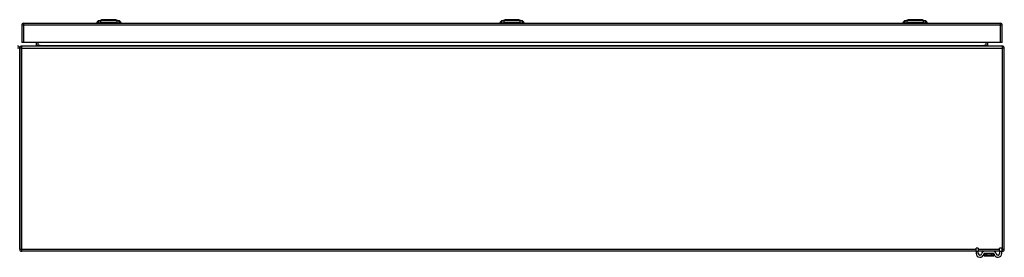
# Model space of a CAD drawing. Header units: inches. Extents: x 20 to 506, y 54 to 235.
# Tile 9 of 22: x 68 to 116, y 219 to 231. Entities that reach past the tile are written whole.
import ezdxf

# ---------------------------------------------------------------- set-up
doc = ezdxf.new("R2010")
doc.units = ezdxf.units.IN
doc.header["$MEASUREMENT"] = 0
doc.layers.add('Visible Edges(ANSI)', color=7, linetype='Continuous', lineweight=25)
doc.layers.add('Visible Tangent Edges(ANSI)', color=7, linetype='Continuous', lineweight=25)

msp = doc.modelspace()

# ---------------------------------------------------------------- linework, layer by layer
at = {"layer": 'Visible Edges(ANSI)'}
for p, q in [((68.448, 230.429), (116.053, 230.429)), ((72.076, 230.445), (72.008, 230.445)), ((72.076, 230.445), (72.187, 230.445)), ((72.082, 230.537), (72.242, 230.6)), ((73.011, 230.445), (72.187, 230.445)), ((72.956, 230.6), (73.116, 230.537)), ((73.011, 230.445), (73.121, 230.445)), ((73.189, 230.445), (73.121, 230.445)), ((91.728, 230.445), (91.66, 230.445)), ((91.728, 230.445), (91.839, 230.445)), ((91.734, 230.537), (91.894, 230.6)), ((92.662, 230.445), (91.839, 230.445)), ((92.607, 230.6), (92.767, 230.537)), ((92.662, 230.445), (92.773, 230.445)), ((92.841, 230.445), (92.773, 230.445)), ((111.379, 230.445), (111.311, 230.445)), ((111.379, 230.445), (111.49, 230.445)), ((111.385, 230.537), (111.545, 230.6)), ((112.314, 230.445), (111.49, 230.445)), ((111.514, 230.429), (111.514, 230.445)), ((111.714, 230.429), (111.714, 230.445)), ((112.09, 230.429), (112.09, 230.445)), ((112.259, 230.6), (112.419, 230.537)), ((112.29, 230.429), (112.29, 230.445)), ((112.314, 230.445), (112.424, 230.445)), ((112.492, 230.445), (112.424, 230.445)), ((68.349, 230.33), (68.349, 229.495)), ((116.152, 229.495), (116.152, 230.33)), ((68.448, 229.495), (68.349, 229.495)), ((116.053, 229.495), (68.448, 229.495)), ((69.049, 229.495), (69.049, 229.341)), ((115.452, 229.341), (115.452, 229.495)), ((116.152, 229.495), (116.053, 229.495)), ((68.25, 229.211), (68.25, 219.409)), ((68.25, 219.409), (68.25, 229.211)), ((116.151, 229.31), (68.349, 229.31)), ((116.25, 219.409), (116.25, 229.211)), ((114.875, 219.311), (114.875, 219.467)), ((114.98, 219.467), (114.875, 219.467)), ((114.98, 219.467), (114.98, 219.311)), ((116.125, 219.467), (116.02, 219.467)), ((116.02, 219.311), (116.02, 219.467)), ((116.125, 219.467), (116.125, 219.311)), ((114.875, 219.31), (68.349, 219.31)), ((114.875, 219.311), (114.875, 219.205)), ((114.98, 219.205), (114.98, 219.311)), ((115.279, 219.31), (114.98, 219.31)), ((115.264, 219.197), (115.264, 219.108)), ((115.264, 219.108), (115.264, 219.106)), ((115.722, 219.31), (115.279, 219.31)), ((115.722, 219.205), (115.279, 219.205)), ((115.284, 219.087), (115.717, 219.087)), ((116.02, 219.31), (115.722, 219.31)), ((115.737, 219.108), (115.737, 219.197)), ((115.737, 219.106), (115.737, 219.108)), ((116.02, 219.311), (116.02, 219.205)), ((116.125, 219.205), (116.125, 219.311)), ((116.151, 219.31), (116.125, 219.31))]:
    msp.add_line(p, q, dxfattribs=at)
at = {"layer": 'Visible Edges(ANSI)', "flags": 128}
for points in [[(72.954, 230.6), (72.954, 230.6), (72.952, 230.6), (72.95, 230.6), (72.947, 230.6), (72.943, 230.6), (72.939, 230.6), (72.933, 230.6), (72.927, 230.6), (72.92, 230.6), (72.912, 230.6), (72.904, 230.6), (72.894, 230.6), (72.884, 230.6), (72.874, 230.6), (72.862, 230.6), (72.85, 230.6), (72.838, 230.6), (72.824, 230.6), (72.811, 230.6), (72.797, 230.6), (72.782, 230.6), (72.767, 230.6), (72.751, 230.6), (72.735, 230.6), (72.719, 230.6), (72.702, 230.6), (72.686, 230.6), (72.669, 230.6), (72.651, 230.6), (72.634, 230.6), (72.617, 230.6), (72.599, 230.6), (72.582, 230.6), (72.564, 230.6), (72.547, 230.6), (72.53, 230.6), (72.513, 230.6), (72.496, 230.6), (72.479, 230.6), (72.463, 230.6), (72.447, 230.6), (72.432, 230.6), (72.416, 230.6), (72.402, 230.6), (72.387, 230.6), (72.373, 230.6), (72.36, 230.6), (72.348, 230.6), (72.336, 230.6), (72.324, 230.6), (72.314, 230.6), (72.304, 230.6), (72.294, 230.6), (72.286, 230.6), (72.278, 230.6), (72.271, 230.6), (72.265, 230.6), (72.259, 230.6), (72.254, 230.6), (72.251, 230.6), (72.248, 230.6), (72.246, 230.6), (72.244, 230.6), (72.244, 230.6)], [(92.606, 230.6), (92.605, 230.6), (92.604, 230.6), (92.602, 230.6), (92.599, 230.6), (92.595, 230.6), (92.59, 230.6), (92.585, 230.6), (92.579, 230.6), (92.571, 230.6), (92.564, 230.6), (92.555, 230.6), (92.546, 230.6), (92.536, 230.6), (92.525, 230.6), (92.514, 230.6), (92.502, 230.6), (92.489, 230.6), (92.476, 230.6), (92.462, 230.6), (92.448, 230.6), (92.433, 230.6), (92.418, 230.6), (92.402, 230.6), (92.387, 230.6), (92.37, 230.6), (92.354, 230.6), (92.337, 230.6), (92.32, 230.6), (92.303, 230.6), (92.285, 230.6), (92.268, 230.6), (92.251, 230.6), (92.233, 230.6), (92.216, 230.6), (92.199, 230.6), (92.181, 230.6), (92.164, 230.6), (92.147, 230.6), (92.131, 230.6), (92.115, 230.6), (92.099, 230.6), (92.083, 230.6), (92.068, 230.6), (92.053, 230.6), (92.039, 230.6), (92.025, 230.6), (92.012, 230.6), (91.999, 230.6), (91.987, 230.6), (91.976, 230.6), (91.965, 230.6), (91.955, 230.6), (91.946, 230.6), (91.937, 230.6), (91.929, 230.6), (91.922, 230.6), (91.916, 230.6), (91.911, 230.6), (91.906, 230.6), (91.902, 230.6), (91.899, 230.6), (91.897, 230.6), (91.896, 230.6), (91.895, 230.6)], [(112.257, 230.6), (112.257, 230.6), (112.255, 230.6), (112.253, 230.6), (112.25, 230.6), (112.246, 230.6), (112.242, 230.6), (112.236, 230.6), (112.23, 230.6), (112.223, 230.6), (112.215, 230.6), (112.207, 230.6), (112.197, 230.6), (112.187, 230.6), (112.177, 230.6), (112.165, 230.6), (112.153, 230.6), (112.141, 230.6), (112.127, 230.6), (112.114, 230.6), (112.1, 230.6), (112.085, 230.6), (112.07, 230.6), (112.054, 230.6), (112.038, 230.6), (112.022, 230.6), (112.005, 230.6), (111.989, 230.6), (111.972, 230.6), (111.954, 230.6), (111.937, 230.6), (111.92, 230.6), (111.902, 230.6), (111.885, 230.6), (111.867, 230.6), (111.85, 230.6), (111.833, 230.6), (111.816, 230.6), (111.799, 230.6), (111.782, 230.6), (111.766, 230.6), (111.75, 230.6), (111.735, 230.6), (111.719, 230.6), (111.705, 230.6), (111.69, 230.6), (111.676, 230.6), (111.663, 230.6), (111.651, 230.6), (111.639, 230.6), (111.627, 230.6), (111.617, 230.6), (111.607, 230.6), (111.597, 230.6), (111.589, 230.6), (111.581, 230.6), (111.574, 230.6), (111.568, 230.6), (111.562, 230.6), (111.557, 230.6), (111.554, 230.6), (111.551, 230.6), (111.549, 230.6), (111.547, 230.6), (111.547, 230.6)]]:
    msp.add_lwpolyline(points, dxfattribs=at)
at = {"layer": 'Visible Edges(ANSI)'}
for centre, radius, start, end in [((68.448, 230.33), 0.099, 90, 180), ((72.125, 230.427), 0.118, 111.2505, 171.3991), ((72.067, 230.453), 0.0394, 191.537, 216.8699), ((72.244, 230.595), 0.00492, 90.2088, 111.2505), ((72.954, 230.595), 0.00492, 68.7495, 89.7912), ((73.073, 230.427), 0.118, 8.6009, 68.7495), ((73.13, 230.453), 0.0394, 323.1301, 348.463), ((91.777, 230.427), 0.118, 111.2505, 171.3991), ((91.719, 230.453), 0.0394, 191.537, 216.8699), ((91.895, 230.595), 0.00492, 90.2088, 111.2505), ((92.606, 230.595), 0.00492, 68.7495, 89.7912), ((92.724, 230.427), 0.118, 8.6009, 68.7495), ((92.782, 230.453), 0.0394, 323.1301, 348.463), ((111.428, 230.427), 0.118, 111.2505, 171.3991), ((111.547, 230.595), 0.00492, 90.2088, 111.2505), ((112.257, 230.595), 0.00492, 68.7495, 89.7912), ((112.376, 230.427), 0.118, 8.6009, 68.7495), ((116.053, 230.33), 0.099, 0, 90), ((68.151, 229.211), 0.099, 0, 90), ((68.349, 229.211), 0.099, 90, 180), ((69.018, 229.341), 0.031, 270, 0), ((115.483, 229.341), 0.031, 180, 270), ((116.151, 229.211), 0.099, 0, 90), ((68.349, 219.409), 0.099, 180, 270), ((116.151, 219.409), 0.099, 270, 0), ((115.063, 219.205), 0.187, 180, 351.8436), ((115.063, 219.205), 0.0825, 180, 351.8436), ((115.279, 219.174), 0.136, 90, 171.8436), ((115.279, 219.174), 0.031, 90, 171.8436), ((115.272, 219.197), 0.00787, 141.8711, 180), ((115.284, 219.106), 0.0197, 180, 270), ((115.717, 219.106), 0.0197, 270, 0), ((115.722, 219.174), 0.136, 8.1564, 90), ((115.722, 219.174), 0.031, 8.1564, 90), ((115.729, 219.197), 0.00787, 0, 38.1289), ((115.938, 219.205), 0.188, 188.1564, 0), ((115.938, 219.205), 0.0825, 188.1564, 0)]:
    msp.add_arc(centre, radius, start, end, dxfattribs=at)
at = {"layer": 'Visible Tangent Edges(ANSI)'}
for p, q in [((68.448, 230.33), (68.448, 230.429)), ((72.599, 230.6), (72.599, 230.6)), ((72.599, 230.537), (72.599, 230.6)), ((92.25, 230.6), (92.25, 230.6)), ((92.25, 230.537), (92.25, 230.6)), ((111.902, 230.6), (111.902, 230.6)), ((111.902, 230.537), (111.902, 230.6)), ((116.053, 230.429), (116.053, 230.33)), ((68.448, 230.33), (68.349, 230.33)), ((68.448, 229.495), (68.448, 230.33)), ((116.053, 230.33), (68.448, 230.33)), ((116.152, 230.33), (116.053, 230.33)), ((116.053, 230.33), (116.053, 229.495)), ((69.148, 229.341), (69.148, 229.495)), ((115.353, 229.495), (115.353, 229.341)), ((68.25, 229.211), (68.151, 229.211)), ((68.349, 229.211), (68.25, 229.211)), ((68.349, 229.211), (68.349, 229.31)), ((68.349, 219.409), (68.349, 229.211)), ((68.349, 229.211), (116.151, 229.211)), ((69.049, 229.341), (69.148, 229.341)), ((69.148, 229.341), (69.148, 229.31)), ((69.249, 229.341), (69.148, 229.341)), ((69.249, 229.341), (115.252, 229.341)), ((115.353, 229.341), (115.252, 229.341)), ((115.353, 229.341), (115.353, 229.31)), ((115.353, 229.341), (115.452, 229.341)), ((116.151, 229.31), (116.151, 229.211)), ((116.151, 229.211), (116.151, 219.409)), ((116.25, 229.211), (116.151, 229.211)), ((68.25, 219.409), (68.349, 219.409)), ((68.349, 219.31), (68.349, 219.409)), ((68.349, 219.409), (114.875, 219.409)), ((114.98, 219.409), (116.02, 219.409)), ((116.125, 219.409), (116.151, 219.409)), ((116.151, 219.409), (116.25, 219.409)), ((116.151, 219.409), (116.151, 219.31)), ((114.875, 219.311), (114.98, 219.311)), ((115.395, 219.197), (115.264, 219.197)), ((115.605, 219.197), (115.395, 219.197)), ((115.395, 219.134), (115.395, 219.197)), ((115.395, 219.134), (115.605, 219.134)), ((115.603, 219.12), (115.397, 219.12)), ((115.737, 219.197), (115.605, 219.197)), ((115.605, 219.197), (115.605, 219.134)), ((116.02, 219.311), (116.125, 219.311))]:
    msp.add_line(p, q, dxfattribs=at)
at = {"layer": 'Visible Tangent Edges(ANSI)', "flags": 128}
for points in [[(72.159, 230.539), (72.151, 230.539), (72.145, 230.539), (72.14, 230.539), (72.135, 230.539), (72.13, 230.539), (72.125, 230.539), (72.121, 230.539), (72.116, 230.538), (72.112, 230.538), (72.109, 230.538), (72.105, 230.538), (72.102, 230.538), (72.099, 230.538), (72.096, 230.538), (72.093, 230.538), (72.091, 230.538), (72.089, 230.538), (72.087, 230.538), (72.086, 230.538), (72.085, 230.538), (72.084, 230.538), (72.083, 230.538), (72.083, 230.537), (72.082, 230.537)], [(72.21, 230.539), (72.208, 230.539), (72.205, 230.539), (72.202, 230.539), (72.2, 230.539), (72.197, 230.539), (72.194, 230.539), (72.192, 230.539), (72.189, 230.539), (72.187, 230.539), (72.185, 230.539), (72.182, 230.539), (72.18, 230.539), (72.178, 230.539), (72.176, 230.539), (72.174, 230.539), (72.172, 230.539), (72.17, 230.539), (72.168, 230.539), (72.167, 230.539), (72.165, 230.539), (72.163, 230.539), (72.162, 230.539), (72.16, 230.539), (72.159, 230.539)], [(72.599, 230.537), (72.582, 230.537), (72.566, 230.538), (72.549, 230.538), (72.533, 230.538), (72.516, 230.538), (72.5, 230.538), (72.484, 230.538), (72.467, 230.538), (72.451, 230.538), (72.435, 230.538), (72.418, 230.538), (72.402, 230.538), (72.386, 230.538), (72.37, 230.538), (72.354, 230.538), (72.338, 230.538), (72.322, 230.539), (72.306, 230.539), (72.291, 230.539), (72.275, 230.539), (72.259, 230.539), (72.244, 230.539), (72.229, 230.539), (72.21, 230.539)], [(72.242, 230.6), (72.242, 230.6), (72.243, 230.6), (72.243, 230.6), (72.244, 230.6), (72.246, 230.6), (72.247, 230.6), (72.249, 230.6), (72.252, 230.6), (72.254, 230.6), (72.257, 230.6), (72.26, 230.6), (72.263, 230.6), (72.267, 230.6), (72.271, 230.6), (72.275, 230.6), (72.28, 230.6), (72.284, 230.6), (72.289, 230.6), (72.295, 230.6), (72.3, 230.6), (72.306, 230.6), (72.312, 230.6), (72.318, 230.6), (72.324, 230.6)], [(72.324, 230.6), (72.326, 230.6), (72.328, 230.6), (72.33, 230.6), (72.332, 230.6), (72.333, 230.6), (72.335, 230.6), (72.337, 230.6), (72.339, 230.6), (72.341, 230.6), (72.343, 230.6), (72.345, 230.6), (72.347, 230.6), (72.349, 230.6), (72.351, 230.6), (72.353, 230.6), (72.355, 230.6), (72.357, 230.6), (72.359, 230.6), (72.361, 230.6), (72.363, 230.6), (72.365, 230.6), (72.367, 230.6), (72.369, 230.6), (72.371, 230.6)], [(72.371, 230.6), (72.379, 230.6), (72.388, 230.6), (72.396, 230.6), (72.405, 230.6), (72.413, 230.6), (72.422, 230.6), (72.431, 230.6), (72.44, 230.6), (72.45, 230.6), (72.459, 230.6), (72.468, 230.6), (72.478, 230.6), (72.488, 230.6), (72.497, 230.6), (72.507, 230.6), (72.517, 230.6), (72.527, 230.6), (72.538, 230.6), (72.548, 230.6), (72.558, 230.6), (72.568, 230.6), (72.578, 230.6), (72.589, 230.6), (72.599, 230.6)], [(72.599, 230.6), (72.609, 230.6), (72.619, 230.6), (72.63, 230.6), (72.64, 230.6), (72.65, 230.6), (72.66, 230.6), (72.671, 230.6), (72.681, 230.6), (72.691, 230.6), (72.7, 230.6), (72.71, 230.6), (72.72, 230.6), (72.73, 230.6), (72.739, 230.6), (72.748, 230.6), (72.758, 230.6), (72.767, 230.6), (72.776, 230.6), (72.785, 230.6), (72.793, 230.6), (72.802, 230.6), (72.81, 230.6), (72.819, 230.6), (72.827, 230.6)], [(72.988, 230.539), (72.969, 230.539), (72.954, 230.539), (72.939, 230.539), (72.923, 230.539), (72.907, 230.539), (72.892, 230.539), (72.876, 230.539), (72.86, 230.538), (72.844, 230.538), (72.828, 230.538), (72.812, 230.538), (72.796, 230.538), (72.779, 230.538), (72.763, 230.538), (72.747, 230.538), (72.731, 230.538), (72.714, 230.538), (72.698, 230.538), (72.681, 230.538), (72.665, 230.538), (72.648, 230.538), (72.632, 230.538), (72.615, 230.537), (72.599, 230.537)], [(72.827, 230.6), (72.829, 230.6), (72.831, 230.6), (72.833, 230.6), (72.835, 230.6), (72.837, 230.6), (72.839, 230.6), (72.841, 230.6), (72.843, 230.6), (72.845, 230.6), (72.847, 230.6), (72.849, 230.6), (72.851, 230.6), (72.853, 230.6), (72.855, 230.6), (72.857, 230.6), (72.859, 230.6), (72.861, 230.6), (72.863, 230.6), (72.864, 230.6), (72.866, 230.6), (72.868, 230.6), (72.87, 230.6), (72.872, 230.6), (72.874, 230.6)], [(72.874, 230.6), (72.88, 230.6), (72.886, 230.6), (72.892, 230.6), (72.898, 230.6), (72.903, 230.6), (72.909, 230.6), (72.914, 230.6), (72.918, 230.6), (72.923, 230.6), (72.927, 230.6), (72.931, 230.6), (72.935, 230.6), (72.938, 230.6), (72.941, 230.6), (72.944, 230.6), (72.946, 230.6), (72.949, 230.6), (72.95, 230.6), (72.952, 230.6), (72.953, 230.6), (72.954, 230.6), (72.955, 230.6), (72.956, 230.6), (72.956, 230.6)], [(73.018, 230.539), (73.017, 230.539), (73.016, 230.539), (73.014, 230.539), (73.013, 230.539), (73.012, 230.539), (73.011, 230.539), (73.01, 230.539), (73.009, 230.539), (73.007, 230.539), (73.006, 230.539), (73.005, 230.539), (73.004, 230.539), (73.002, 230.539), (73.001, 230.539), (73, 230.539), (72.998, 230.539), (72.997, 230.539), (72.996, 230.539), (72.994, 230.539), (72.993, 230.539), (72.992, 230.539), (72.99, 230.539), (72.989, 230.539), (72.988, 230.539)], [(73.039, 230.539), (73.038, 230.539), (73.038, 230.539), (73.037, 230.539), (73.036, 230.539), (73.035, 230.539), (73.035, 230.539), (73.034, 230.539), (73.033, 230.539), (73.032, 230.539), (73.031, 230.539), (73.03, 230.539), (73.03, 230.539), (73.029, 230.539), (73.028, 230.539), (73.027, 230.539), (73.026, 230.539), (73.025, 230.539), (73.024, 230.539), (73.023, 230.539), (73.022, 230.539), (73.021, 230.539), (73.02, 230.539), (73.019, 230.539), (73.018, 230.539)], [(73.116, 230.537), (73.115, 230.537), (73.115, 230.538), (73.114, 230.538), (73.113, 230.538), (73.112, 230.538), (73.111, 230.538), (73.109, 230.538), (73.107, 230.538), (73.105, 230.538), (73.102, 230.538), (73.099, 230.538), (73.096, 230.538), (73.093, 230.538), (73.089, 230.538), (73.086, 230.538), (73.082, 230.538), (73.077, 230.539), (73.073, 230.539), (73.068, 230.539), (73.063, 230.539), (73.058, 230.539), (73.053, 230.539), (73.047, 230.539), (73.039, 230.539)], [(91.811, 230.539), (91.802, 230.539), (91.797, 230.539), (91.791, 230.539), (91.786, 230.539), (91.781, 230.539), (91.777, 230.539), (91.772, 230.539), (91.768, 230.538), (91.764, 230.538), (91.76, 230.538), (91.756, 230.538), (91.753, 230.538), (91.75, 230.538), (91.747, 230.538), (91.745, 230.538), (91.743, 230.538), (91.741, 230.538), (91.739, 230.538), (91.737, 230.538), (91.736, 230.538), (91.735, 230.538), (91.734, 230.538), (91.734, 230.537), (91.734, 230.537)], [(91.862, 230.539), (91.859, 230.539), (91.856, 230.539), (91.854, 230.539), (91.851, 230.539), (91.848, 230.539), (91.846, 230.539), (91.843, 230.539), (91.841, 230.539), (91.839, 230.539), (91.836, 230.539), (91.834, 230.539), (91.832, 230.539), (91.83, 230.539), (91.828, 230.539), (91.825, 230.539), (91.824, 230.539), (91.822, 230.539), (91.82, 230.539), (91.818, 230.539), (91.816, 230.539), (91.815, 230.539), (91.813, 230.539), (91.812, 230.539), (91.811, 230.539)], [(92.25, 230.537), (92.234, 230.537), (92.217, 230.538), (92.201, 230.538), (92.184, 230.538), (92.168, 230.538), (92.152, 230.538), (92.135, 230.538), (92.119, 230.538), (92.102, 230.538), (92.086, 230.538), (92.07, 230.538), (92.054, 230.538), (92.038, 230.538), (92.021, 230.538), (92.005, 230.538), (91.99, 230.538), (91.974, 230.539), (91.958, 230.539), (91.942, 230.539), (91.926, 230.539), (91.911, 230.539), (91.895, 230.539), (91.88, 230.539), (91.862, 230.539)], [(91.894, 230.6), (91.894, 230.6), (91.894, 230.6), (91.895, 230.6), (91.896, 230.6), (91.897, 230.6), (91.899, 230.6), (91.901, 230.6), (91.903, 230.6), (91.906, 230.6), (91.908, 230.6), (91.911, 230.6), (91.915, 230.6), (91.919, 230.6), (91.922, 230.6), (91.927, 230.6), (91.931, 230.6), (91.936, 230.6), (91.941, 230.6), (91.946, 230.6), (91.952, 230.6), (91.957, 230.6), (91.963, 230.6), (91.969, 230.6), (91.976, 230.6)], [(91.976, 230.6), (91.978, 230.6), (91.979, 230.6), (91.981, 230.6), (91.983, 230.6), (91.985, 230.6), (91.987, 230.6), (91.989, 230.6), (91.991, 230.6), (91.992, 230.6), (91.994, 230.6), (91.996, 230.6), (91.998, 230.6), (92, 230.6), (92.002, 230.6), (92.004, 230.6), (92.006, 230.6), (92.008, 230.6), (92.01, 230.6), (92.012, 230.6), (92.014, 230.6), (92.017, 230.6), (92.019, 230.6), (92.021, 230.6), (92.023, 230.6)], [(92.023, 230.6), (92.031, 230.6), (92.039, 230.6), (92.047, 230.6), (92.056, 230.6), (92.065, 230.6), (92.074, 230.6), (92.083, 230.6), (92.092, 230.6), (92.101, 230.6), (92.11, 230.6), (92.12, 230.6), (92.129, 230.6), (92.139, 230.6), (92.149, 230.6), (92.159, 230.6), (92.169, 230.6), (92.179, 230.6), (92.189, 230.6), (92.199, 230.6), (92.209, 230.6), (92.22, 230.6), (92.23, 230.6), (92.24, 230.6), (92.25, 230.6)], [(92.25, 230.6), (92.261, 230.6), (92.271, 230.6), (92.281, 230.6), (92.291, 230.6), (92.302, 230.6), (92.312, 230.6), (92.322, 230.6), (92.332, 230.6), (92.342, 230.6), (92.352, 230.6), (92.362, 230.6), (92.371, 230.6), (92.381, 230.6), (92.391, 230.6), (92.4, 230.6), (92.409, 230.6), (92.418, 230.6), (92.427, 230.6), (92.436, 230.6), (92.445, 230.6), (92.454, 230.6), (92.462, 230.6), (92.47, 230.6), (92.478, 230.6)], [(92.639, 230.539), (92.621, 230.539), (92.605, 230.539), (92.59, 230.539), (92.574, 230.539), (92.559, 230.539), (92.543, 230.539), (92.527, 230.539), (92.511, 230.538), (92.495, 230.538), (92.479, 230.538), (92.463, 230.538), (92.447, 230.538), (92.431, 230.538), (92.415, 230.538), (92.398, 230.538), (92.382, 230.538), (92.366, 230.538), (92.349, 230.538), (92.333, 230.538), (92.316, 230.538), (92.3, 230.538), (92.283, 230.538), (92.267, 230.537), (92.25, 230.537)], [(92.478, 230.6), (92.48, 230.6), (92.482, 230.6), (92.484, 230.6), (92.486, 230.6), (92.489, 230.6), (92.491, 230.6), (92.493, 230.6), (92.495, 230.6), (92.497, 230.6), (92.499, 230.6), (92.501, 230.6), (92.503, 230.6), (92.505, 230.6), (92.507, 230.6), (92.508, 230.6), (92.51, 230.6), (92.512, 230.6), (92.514, 230.6), (92.516, 230.6), (92.518, 230.6), (92.52, 230.6), (92.521, 230.6), (92.523, 230.6), (92.525, 230.6)], [(92.525, 230.6), (92.531, 230.6), (92.538, 230.6), (92.544, 230.6), (92.549, 230.6), (92.555, 230.6), (92.56, 230.6), (92.565, 230.6), (92.57, 230.6), (92.574, 230.6), (92.578, 230.6), (92.582, 230.6), (92.586, 230.6), (92.589, 230.6), (92.593, 230.6), (92.595, 230.6), (92.598, 230.6), (92.6, 230.6), (92.602, 230.6), (92.604, 230.6), (92.605, 230.6), (92.606, 230.6), (92.607, 230.6), (92.607, 230.6), (92.607, 230.6)], [(92.669, 230.539), (92.668, 230.539), (92.667, 230.539), (92.666, 230.539), (92.665, 230.539), (92.664, 230.539), (92.662, 230.539), (92.661, 230.539), (92.66, 230.539), (92.659, 230.539), (92.658, 230.539), (92.656, 230.539), (92.655, 230.539), (92.654, 230.539), (92.653, 230.539), (92.651, 230.539), (92.65, 230.539), (92.649, 230.539), (92.647, 230.539), (92.646, 230.539), (92.645, 230.539), (92.643, 230.539), (92.642, 230.539), (92.64, 230.539), (92.639, 230.539)], [(92.69, 230.539), (92.69, 230.539), (92.689, 230.539), (92.688, 230.539), (92.688, 230.539), (92.687, 230.539), (92.686, 230.539), (92.685, 230.539), (92.685, 230.539), (92.684, 230.539), (92.683, 230.539), (92.682, 230.539), (92.681, 230.539), (92.68, 230.539), (92.679, 230.539), (92.678, 230.539), (92.677, 230.539), (92.676, 230.539), (92.675, 230.539), (92.674, 230.539), (92.673, 230.539), (92.672, 230.539), (92.671, 230.539), (92.67, 230.539), (92.669, 230.539)], [(92.767, 230.537), (92.767, 230.537), (92.766, 230.538), (92.766, 230.538), (92.765, 230.538), (92.764, 230.538), (92.762, 230.538), (92.76, 230.538), (92.758, 230.538), (92.756, 230.538), (92.754, 230.538), (92.751, 230.538), (92.748, 230.538), (92.744, 230.538), (92.741, 230.538), (92.737, 230.538), (92.733, 230.538), (92.729, 230.539), (92.724, 230.539), (92.72, 230.539), (92.715, 230.539), (92.71, 230.539), (92.704, 230.539), (92.699, 230.539), (92.69, 230.539)], [(111.462, 230.539), (111.454, 230.539), (111.448, 230.539), (111.443, 230.539), (111.438, 230.539), (111.433, 230.539), (111.428, 230.539), (111.424, 230.539), (111.419, 230.538), (111.415, 230.538), (111.412, 230.538), (111.408, 230.538), (111.405, 230.538), (111.402, 230.538), (111.399, 230.538), (111.396, 230.538), (111.394, 230.538), (111.392, 230.538), (111.39, 230.538), (111.389, 230.538), (111.388, 230.538), (111.387, 230.538), (111.386, 230.538), (111.386, 230.537), (111.385, 230.537)], [(111.513, 230.539), (111.511, 230.539), (111.508, 230.539), (111.505, 230.539), (111.503, 230.539), (111.5, 230.539), (111.497, 230.539), (111.495, 230.539), (111.492, 230.539), (111.49, 230.539), (111.488, 230.539), (111.485, 230.539), (111.483, 230.539), (111.481, 230.539), (111.479, 230.539), (111.477, 230.539), (111.475, 230.539), (111.473, 230.539), (111.471, 230.539), (111.47, 230.539), (111.468, 230.539), (111.466, 230.539), (111.465, 230.539), (111.463, 230.539), (111.462, 230.539)], [(111.902, 230.537), (111.885, 230.537), (111.869, 230.538), (111.852, 230.538), (111.836, 230.538), (111.819, 230.538), (111.803, 230.538), (111.787, 230.538), (111.77, 230.538), (111.754, 230.538), (111.738, 230.538), (111.721, 230.538), (111.705, 230.538), (111.689, 230.538), (111.673, 230.538), (111.657, 230.538), (111.641, 230.538), (111.625, 230.539), (111.609, 230.539), (111.594, 230.539), (111.578, 230.539), (111.562, 230.539), (111.547, 230.539), (111.532, 230.539), (111.513, 230.539)], [(111.545, 230.6), (111.545, 230.6), (111.546, 230.6), (111.546, 230.6), (111.547, 230.6), (111.549, 230.6), (111.55, 230.6), (111.552, 230.6), (111.555, 230.6), (111.557, 230.6), (111.56, 230.6), (111.563, 230.6), (111.566, 230.6), (111.57, 230.6), (111.574, 230.6), (111.578, 230.6), (111.583, 230.6), (111.587, 230.6), (111.592, 230.6), (111.598, 230.6), (111.603, 230.6), (111.609, 230.6), (111.615, 230.6), (111.621, 230.6), (111.627, 230.6)], [(111.627, 230.6), (111.629, 230.6), (111.631, 230.6), (111.633, 230.6), (111.635, 230.6), (111.636, 230.6), (111.638, 230.6), (111.64, 230.6), (111.642, 230.6), (111.644, 230.6), (111.646, 230.6), (111.648, 230.6), (111.65, 230.6), (111.652, 230.6), (111.654, 230.6), (111.656, 230.6), (111.658, 230.6), (111.66, 230.6), (111.662, 230.6), (111.664, 230.6), (111.666, 230.6), (111.668, 230.6), (111.67, 230.6), (111.672, 230.6), (111.674, 230.6)], [(111.674, 230.6), (111.682, 230.6), (111.691, 230.6), (111.699, 230.6), (111.708, 230.6), (111.716, 230.6), (111.725, 230.6), (111.734, 230.6), (111.743, 230.6), (111.753, 230.6), (111.762, 230.6), (111.771, 230.6), (111.781, 230.6), (111.791, 230.6), (111.8, 230.6), (111.81, 230.6), (111.82, 230.6), (111.83, 230.6), (111.841, 230.6), (111.851, 230.6), (111.861, 230.6), (111.871, 230.6), (111.881, 230.6), (111.892, 230.6), (111.902, 230.6)], [(111.902, 230.6), (111.912, 230.6), (111.922, 230.6), (111.933, 230.6), (111.943, 230.6), (111.953, 230.6), (111.963, 230.6), (111.974, 230.6), (111.984, 230.6), (111.994, 230.6), (112.003, 230.6), (112.013, 230.6), (112.023, 230.6), (112.033, 230.6), (112.042, 230.6), (112.051, 230.6), (112.061, 230.6), (112.07, 230.6), (112.079, 230.6), (112.088, 230.6), (112.096, 230.6), (112.105, 230.6), (112.113, 230.6), (112.122, 230.6), (112.13, 230.6)], [(112.291, 230.539), (112.272, 230.539), (112.257, 230.539), (112.242, 230.539), (112.226, 230.539), (112.21, 230.539), (112.195, 230.539), (112.179, 230.539), (112.163, 230.538), (112.147, 230.538), (112.131, 230.538), (112.115, 230.538), (112.099, 230.538), (112.082, 230.538), (112.066, 230.538), (112.05, 230.538), (112.034, 230.538), (112.017, 230.538), (112.001, 230.538), (111.984, 230.538), (111.968, 230.538), (111.951, 230.538), (111.935, 230.538), (111.918, 230.537), (111.902, 230.537)], [(112.13, 230.6), (112.132, 230.6), (112.134, 230.6), (112.136, 230.6), (112.138, 230.6), (112.14, 230.6), (112.142, 230.6), (112.144, 230.6), (112.146, 230.6), (112.148, 230.6), (112.15, 230.6), (112.152, 230.6), (112.154, 230.6), (112.156, 230.6), (112.158, 230.6), (112.16, 230.6), (112.162, 230.6), (112.164, 230.6), (112.166, 230.6), (112.167, 230.6), (112.169, 230.6), (112.171, 230.6), (112.173, 230.6), (112.175, 230.6), (112.177, 230.6)], [(112.177, 230.6), (112.183, 230.6), (112.189, 230.6), (112.195, 230.6), (112.201, 230.6), (112.206, 230.6), (112.212, 230.6), (112.217, 230.6), (112.221, 230.6), (112.226, 230.6), (112.23, 230.6), (112.234, 230.6), (112.238, 230.6), (112.241, 230.6), (112.244, 230.6), (112.247, 230.6), (112.249, 230.6), (112.252, 230.6), (112.253, 230.6), (112.255, 230.6), (112.256, 230.6), (112.257, 230.6), (112.258, 230.6), (112.259, 230.6), (112.259, 230.6)], [(112.321, 230.539), (112.32, 230.539), (112.319, 230.539), (112.317, 230.539), (112.316, 230.539), (112.315, 230.539), (112.314, 230.539), (112.313, 230.539), (112.312, 230.539), (112.31, 230.539), (112.309, 230.539), (112.308, 230.539), (112.307, 230.539), (112.305, 230.539), (112.304, 230.539), (112.303, 230.539), (112.301, 230.539), (112.3, 230.539), (112.299, 230.539), (112.297, 230.539), (112.296, 230.539), (112.295, 230.539), (112.293, 230.539), (112.292, 230.539), (112.291, 230.539)], [(112.342, 230.539), (112.341, 230.539), (112.341, 230.539), (112.34, 230.539), (112.339, 230.539), (112.338, 230.539), (112.338, 230.539), (112.337, 230.539), (112.336, 230.539), (112.335, 230.539), (112.334, 230.539), (112.333, 230.539), (112.333, 230.539), (112.332, 230.539), (112.331, 230.539), (112.33, 230.539), (112.329, 230.539), (112.328, 230.539), (112.327, 230.539), (112.326, 230.539), (112.325, 230.539), (112.324, 230.539), (112.323, 230.539), (112.322, 230.539), (112.321, 230.539)], [(112.419, 230.537), (112.418, 230.537), (112.418, 230.538), (112.417, 230.538), (112.416, 230.538), (112.415, 230.538), (112.414, 230.538), (112.412, 230.538), (112.41, 230.538), (112.408, 230.538), (112.405, 230.538), (112.402, 230.538), (112.399, 230.538), (112.396, 230.538), (112.392, 230.538), (112.389, 230.538), (112.385, 230.538), (112.38, 230.539), (112.376, 230.539), (112.371, 230.539), (112.366, 230.539), (112.361, 230.539), (112.356, 230.539), (112.35, 230.539), (112.342, 230.539)], [(115.395, 219.134), (115.386, 219.134), (115.377, 219.133), (115.368, 219.133), (115.359, 219.132), (115.35, 219.132), (115.342, 219.131), (115.334, 219.13), (115.327, 219.128), (115.32, 219.127), (115.313, 219.126), (115.306, 219.124), (115.3, 219.123), (115.295, 219.121), (115.29, 219.12), (115.285, 219.118), (115.281, 219.117), (115.277, 219.115), (115.274, 219.114), (115.271, 219.113), (115.268, 219.111), (115.267, 219.11), (115.265, 219.109), (115.264, 219.108), (115.264, 219.108)], [(115.281, 219.088), (115.281, 219.089), (115.281, 219.09), (115.281, 219.091), (115.282, 219.093), (115.284, 219.094), (115.286, 219.096), (115.289, 219.098), (115.292, 219.099), (115.296, 219.101), (115.3, 219.103), (115.304, 219.105), (115.309, 219.107), (115.315, 219.108), (115.32, 219.11), (115.327, 219.112), (115.333, 219.113), (115.34, 219.115), (115.347, 219.116), (115.355, 219.117), (115.363, 219.118), (115.371, 219.119), (115.38, 219.119), (115.389, 219.12), (115.397, 219.12)], [(115.284, 219.087), (115.284, 219.087), (115.284, 219.087), (115.284, 219.087), (115.283, 219.087), (115.283, 219.087), (115.283, 219.087), (115.283, 219.087), (115.283, 219.087), (115.283, 219.087), (115.283, 219.087), (115.283, 219.087), (115.283, 219.087), (115.282, 219.087), (115.282, 219.087), (115.282, 219.087), (115.282, 219.087), (115.282, 219.087), (115.282, 219.087), (115.282, 219.088), (115.282, 219.088), (115.282, 219.088), (115.281, 219.088), (115.281, 219.088), (115.281, 219.088)], [(115.603, 219.12), (115.612, 219.12), (115.621, 219.119), (115.63, 219.119), (115.638, 219.118), (115.646, 219.117), (115.653, 219.116), (115.661, 219.115), (115.668, 219.113), (115.674, 219.112), (115.68, 219.11), (115.686, 219.108), (115.692, 219.107), (115.697, 219.105), (115.701, 219.103), (115.705, 219.101), (115.709, 219.099), (115.712, 219.098), (115.715, 219.096), (115.717, 219.094), (115.718, 219.093), (115.72, 219.091), (115.72, 219.09), (115.72, 219.089), (115.72, 219.088)], [(115.737, 219.108), (115.736, 219.108), (115.736, 219.109), (115.734, 219.11), (115.733, 219.111), (115.73, 219.113), (115.727, 219.114), (115.724, 219.115), (115.72, 219.117), (115.716, 219.118), (115.711, 219.12), (115.706, 219.121), (115.701, 219.123), (115.695, 219.124), (115.688, 219.126), (115.681, 219.127), (115.674, 219.128), (115.667, 219.13), (115.659, 219.131), (115.651, 219.132), (115.642, 219.132), (115.633, 219.133), (115.624, 219.133), (115.615, 219.134), (115.605, 219.134)], [(115.72, 219.088), (115.72, 219.088), (115.72, 219.088), (115.719, 219.088), (115.719, 219.088), (115.719, 219.088), (115.719, 219.087), (115.719, 219.087), (115.719, 219.087), (115.719, 219.087), (115.719, 219.087), (115.718, 219.087), (115.718, 219.087), (115.718, 219.087), (115.718, 219.087), (115.718, 219.087), (115.718, 219.087), (115.718, 219.087), (115.718, 219.087), (115.718, 219.087), (115.717, 219.087), (115.717, 219.087), (115.717, 219.087), (115.717, 219.087), (115.717, 219.087)]]:
    msp.add_lwpolyline(points, dxfattribs=at)
at = {"layer": 'Visible Tangent Edges(ANSI)'}
for centre, major_axis, ratio, start_param, end_param in [((72.187, 230.425), (0.016, 0.117), 0.948273, 0.391156, 1.528426), ((72.225, 230.425), (-0.005, 0.118), 0.314585, 0.249322, 1.386592), ((72.973, 230.425), (0.005, 0.118), 0.314585, 4.896593, 6.033863), ((73.011, 230.425), (-0.016, 0.117), 0.948273, 4.754759, 5.892029), ((91.838, 230.425), (0.016, 0.117), 0.948273, 0.391156, 1.528426), ((91.876, 230.425), (-0.005, 0.118), 0.314585, 0.249322, 1.386592), ((92.625, 230.425), (0.005, 0.118), 0.314585, 4.896593, 6.033863), ((92.663, 230.425), (-0.016, 0.117), 0.948273, 4.754759, 5.892029), ((111.49, 230.425), (0.016, 0.117), 0.948273, 0.391156, 1.528426), ((111.528, 230.425), (-0.005, 0.118), 0.314585, 0.249322, 1.386592), ((112.276, 230.425), (0.005, 0.118), 0.314585, 4.896593, 6.033863), ((112.314, 230.425), (-0.016, 0.117), 0.948273, 4.754759, 5.892029), ((115.284, 219.108), (-0.0197, 0), 0.9973, 0, 1.428968), ((115.398, 219.197), (0, 0.00787), 0.333333, 0, 1.570796), ((115.402, 219.134), (0, -0.0197), 0.333333, 4.712389, 5.50431), ((115.603, 219.197), (0, 0.00787), 0.333333, 4.712389, 6.283185), ((115.599, 219.134), (0, -0.0197), 0.333333, 0.778875, 1.570796), ((115.717, 219.108), (0.0197, 0), 0.9973, 4.854218, 6.283185)]:
    msp.add_ellipse(centre, major_axis=major_axis, ratio=ratio, start_param=start_param, end_param=end_param, dxfattribs=at)

doc.saveas('drawing.dxf')
